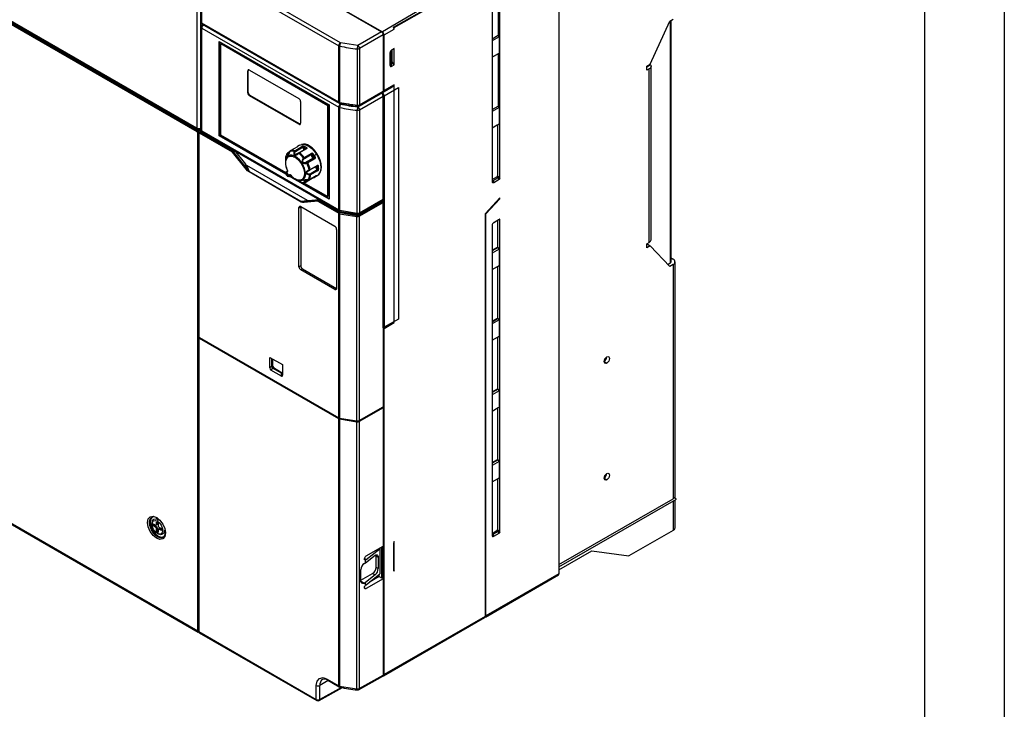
# Model space of a CAD drawing. Header units: millimetres. Extents: x 0 to 1397, y 0 to 1080.
# Tile 19 of 27: x 1004 to 1397, y 575 to 850. Entities that reach past the tile are written whole.
import ezdxf

# ---------------------------------------------------------------- set-up
doc = ezdxf.new("R2010")
doc.units = ezdxf.units.MM
doc.header["$LTSCALE"] = 5
doc.layers.add('TEXT', color=140, linetype='Continuous', lineweight=25)

msp = doc.modelspace()

# ---------------------------------------------------------------- linework, layer by layer
at = {"color": 7, "linetype": 'Continuous'}
msp.add_line((1397.012, 1079.513), (1397.012, 0.013), dxfattribs=at)
for p, q in [((1219.399, 884.501), (1219.399, 628.924)), ((1074.992, 872.346), (1074.992, 806.82)), ((1076.4, 872.342), (1076.4, 806.817)), ((1132.267, 840.915), (1077.624, 872.459)), ((1076.624, 871.643), (1076.624, 849.188)), ((1076.917, 871.235), (1131.559, 839.69)), ((1076.917, 848.78), (1076.917, 871.235)), ((1103.009, 871.602), (1148.618, 845.273)), ((1153.638, 846.947), (1189.913, 867.887)), ((1074.992, 806.82), (986.212, 858.072)), ((986.212, 856.723), (1075.008, 805.462)), ((986.419, 857.614), (1075.199, 806.362)), ((986.566, 857.374), (1089.265, 798.088)), ((1075.361, 805.666), (986.566, 856.927)), ((1126.352, 858.3), (1148.971, 845.242)), ((1192.741, 857.272), (1192.741, 785.58)), ((1195.145, 859.476), (1195.145, 843.88)), ((1195.852, 786.628), (1195.852, 859.817)), ((1164.386, 854.296), (1148.971, 845.242)), ((1153.407, 847.08), (1164.955, 853.642)), ((1131.559, 817.235), (1076.917, 848.78)), ((1077.124, 848.322), (1131.767, 816.777)), ((1255.815, 832.371), (1263.593, 849.59)), ((1263.593, 849.59), (1264.937, 850.365)), ((1263.805, 849.712), (1263.805, 753.033)), ((1264.098, 753.442), (1264.098, 849.881)), ((1076.624, 847.147), (1076.624, 806.124)), ((1076.917, 846.738), (1131.559, 815.194)), ((1076.917, 805.716), (1076.917, 846.738)), ((1077.618, 847.96), (1077.618, 848.037)), ((1077.618, 847.96), (1077.624, 847.963)), ((1077.685, 847.998), (1077.624, 847.963)), ((1148.618, 845.273), (1139.164, 839.816)), ((1149.325, 844.865), (1148.618, 845.273)), ((1149.118, 844.745), (1149.325, 844.865)), ((1149.325, 844.203), (1149.325, 844.865)), ((1149.678, 844.017), (1153.638, 846.343)), ((1153.638, 846.947), (1153.407, 847.08)), ((1153.638, 846.343), (1153.638, 846.947)), ((1083.916, 803.747), (1083.916, 841.476)), ((1083.916, 841.476), (1127.76, 816.165)), ((1084.002, 803.879), (1084.002, 841.425)), ((1084.483, 840.574), (1084.497, 840.582)), ((1127.192, 815.919), (1084.483, 840.574)), ((1084.483, 840.574), (1084.483, 804.156)), ((1084.497, 840.582), (1127.206, 815.927)), ((1139.164, 839.816), (1132.267, 840.915)), ((1149.325, 844.048), (1139.871, 838.591)), ((1149.325, 844.048), (1149.325, 821.593)), ((1149.678, 821.855), (1149.678, 844.017)), ((1192.741, 842.493), (1195.145, 843.88)), ((1195.499, 843.268), (1192.754, 841.685)), ((1195.499, 843.268), (1195.145, 843.88)), ((1195.499, 843.268), (1195.499, 836.736)), ((1131.559, 817.235), (1131.559, 839.69)), ((1131.931, 839.555), (1131.931, 817.1)), ((1138.969, 838.433), (1138.969, 815.978)), ((1139.871, 838.591), (1139.871, 816.136)), ((1152.012, 836.822), (1152.012, 831.922)), ((1152.577, 837.475), (1152.224, 837.271)), ((1152.224, 837.271), (1152.224, 832.371)), ((1152.577, 837.475), (1152.86, 838.128)), ((1152.577, 837.475), (1152.577, 832.575)), ((1153.638, 838.577), (1152.719, 838.046)), ((1152.719, 838.046), (1153.285, 838.373)), ((1152.889, 833.294), (1152.889, 838.144)), ((1153.285, 838.373), (1153.638, 838.577)), ((1153.638, 832.045), (1153.638, 838.577)), ((1195.145, 836.532), (1192.741, 835.144)), ((1192.755, 835.141), (1195.499, 836.735)), ((1195.145, 836.532), (1195.499, 836.736)), ((1195.145, 836.532), (1195.145, 815.628)), ((1152.224, 832.371), (1152.012, 832.494)), ((1152.224, 832.371), (1152.577, 832.575)), ((1153.285, 832.657), (1152.365, 832.126)), ((1152.889, 833.294), (1152.577, 832.575)), ((1153.285, 832.657), (1152.747, 832.967)), ((1153.638, 832.045), (1153.285, 832.657)), ((1095.514, 829.715), (1095.302, 829.593)), ((1095.302, 820.937), (1095.302, 829.593)), ((1095.514, 821.06), (1095.514, 829.715)), ((1096.009, 830.001), (1115.666, 818.653)), ((1152.365, 832.126), (1152.012, 832.33)), ((1152.365, 832.126), (1152.719, 831.514)), ((1152.719, 831.514), (1153.638, 832.045)), ((1254.401, 831.554), (1255.815, 832.371)), ((1255.956, 832.126), (1254.401, 831.227)), ((1254.401, 829.921), (1254.401, 831.554)), ((1255.391, 830.493), (1254.401, 829.921)), ((1255.391, 761.231), (1255.391, 830.493)), ((1256.152, 762.293), (1256.152, 831.554)), ((1095.514, 821.06), (1095.302, 820.937)), ((1139.164, 815.319), (1152.931, 823.267)), ((1139.664, 815.678), (1149.118, 821.135)), ((1139.871, 816.136), (1149.325, 821.593)), ((1149.324, 821.351), (1149.325, 821.294)), ((1149.461, 821.391), (1153.436, 823.646)), ((1153.638, 824.101), (1149.678, 821.855)), ((1149.678, 819.756), (1155.406, 823.063)), ((1153.638, 729.184), (1153.638, 824.101)), ((1155.406, 823.063), (1155.406, 730.63)), ((1096.221, 819.835), (1096.009, 819.713)), ((1115.666, 808.365), (1096.009, 819.713)), ((1115.879, 808.487), (1096.221, 819.835)), ((1116.374, 817.428), (1116.374, 808.773)), ((1139.871, 814.095), (1149.325, 819.552)), ((1149.325, 820.667), (1148.971, 820.463)), ((1149.325, 820.667), (1149.325, 819.552)), ((1149.325, 778.409), (1149.325, 819.552)), ((1149.678, 819.756), (1149.678, 727.324)), ((1127.192, 815.919), (1127.206, 815.927)), ((1127.192, 779.501), (1127.192, 815.919)), ((1127.206, 815.927), (1127.206, 779.509)), ((1127.701, 816.198), (1127.701, 778.652)), ((1127.76, 816.165), (1127.76, 778.436)), ((1131.559, 774.171), (1131.559, 815.194)), ((1131.854, 816.65), (1132.26, 816.415)), ((1131.931, 815.058), (1131.931, 774.036)), ((1132.267, 816.419), (1132.26, 816.415)), ((1138.969, 772.889), (1138.969, 813.937)), ((1139.871, 814.095), (1139.871, 773.047)), ((1192.741, 814.24), (1195.145, 815.628)), ((1195.499, 815.016), (1192.754, 813.433)), ((1195.499, 815.016), (1195.145, 815.628)), ((1195.499, 815.016), (1195.498, 808.482)), ((1075.008, 805.462), (1075.361, 805.666)), ((1075.361, 804.85), (1075.715, 805.054)), ((1076.172, 805.079), (1075.819, 804.874)), ((1076.698, 805.746), (1075.845, 806.239)), ((1076.069, 804.85), (1076.422, 805.054)), ((1089.936, 797.253), (1076.422, 805.054)), ((1076.917, 805.716), (1131.559, 774.171)), ((1077.124, 805.258), (1131.767, 773.714)), ((1115.879, 808.487), (1115.666, 808.365)), ((1192.741, 806.891), (1195.499, 808.482)), ((1192.741, 806.891), (1194.823, 808.093)), ((1194.899, 808.139), (1194.897, 787.8)), ((1194.9, 808.137), (1195.498, 808.483)), ((1075.361, 606.064), (1075.361, 804.85)), ((1075.715, 804.646), (1075.715, 723.808)), ((1089.16, 797.292), (1076.069, 804.85)), ((1084.073, 803.838), (1083.916, 803.747)), ((1110.468, 788.418), (1083.916, 803.747)), ((1110.428, 788.624), (1084.002, 803.879)), ((1084.483, 804.156), (1110.532, 789.119)), ((1094.653, 790.459), (1089.16, 797.292)), ((1089.265, 798.088), (1089.399, 798.172)), ((1089.265, 798.088), (1089.936, 797.253)), ((1089.799, 797.171), (1089.936, 797.253)), ((1094.971, 790.733), (1089.799, 797.171)), ((1089.964, 797.846), (1094.36, 792.378)), ((1111.981, 797.378), (1111.111, 796.876)), ((1111.261, 796.861), (1111.94, 797.253)), ((1115.07, 799.408), (1112.247, 797.778)), ((1114.058, 797.821), (1116.881, 799.451)), ((1114.058, 797.821), (1114.115, 797.797)), ((1114.115, 797.797), (1116.938, 799.427)), ((1114.309, 797.538), (1117.133, 799.168)), ((1115.985, 799.975), (1115.137, 799.485)), ((1118.524, 798.615), (1115.701, 796.985)), ((1118.695, 798.587), (1115.871, 796.957)), ((1116.881, 799.451), (1116.938, 799.427)), ((1117.578, 799.171), (1118.448, 798.757)), ((1117.781, 798.304), (1117.892, 798.25)), ((1119.555, 799.587), (1119.838, 799.75)), ((1110.292, 793.535), (1110.292, 793.215)), ((1111.216, 796.374), (1111.269, 796.711)), ((1111.216, 796.374), (1111.702, 796.655)), ((1111.339, 796.799), (1111.897, 797.122)), ((1114.196, 796.235), (1115.549, 797.016)), ((1114.285, 795.521), (1114.562, 796)), ((1117.819, 795.124), (1120.642, 796.754)), ((1117.912, 794.768), (1120.735, 796.397)), ((1121.394, 794.903), (1118.061, 792.979)), ((1121.762, 794.81), (1118.939, 793.18)), ((1122.009, 794.646), (1119.186, 793.016)), ((1122.037, 794.598), (1119.213, 792.968)), ((1121.122, 796.24), (1121.111, 796.128)), ((1121.122, 796.24), (1121.473, 795.727)), ((1121.473, 795.727), (1121.791, 795.205)), ((1121.818, 795.964), (1122.666, 796.454)), ((1122.037, 794.598), (1122.009, 794.646)), ((1094.36, 792.378), (1094.296, 792.341)), ((1094.296, 792.341), (1094.972, 790.733)), ((1094.296, 792.341), (1094.3, 792.338)), ((1094.3, 792.338), (1094.981, 790.72)), ((1094.658, 792.099), (1094.659, 792.098)), ((1094.659, 792.098), (1094.763, 792.025)), ((1094.763, 792.025), (1119.022, 778.021)), ((1094.763, 792.025), (1095.827, 789.498)), ((1094.981, 790.72), (1094.972, 790.733)), ((1095.827, 789.498), (1094.981, 790.72)), ((1116.591, 777.333), (1095.791, 789.34)), ((1116.627, 777.49), (1095.827, 789.498)), ((1111.062, 789.581), (1110.676, 789.273)), ((1111.062, 789.581), (1111.086, 789.598)), ((1116.59, 792.769), (1117.162, 791.743)), ((1118.811, 793.119), (1118.061, 792.979)), ((1119.186, 793.016), (1119.213, 792.968)), ((1119.465, 789.822), (1119.907, 790.054)), ((1120.102, 790.125), (1122.925, 791.754)), ((1122.977, 790.131), (1120.154, 788.501)), ((1120.156, 790.332), (1122.98, 791.962)), ((1123.063, 790.031), (1120.24, 788.401)), ((1123.138, 789.776), (1120.315, 788.146)), ((1122.947, 791.773), (1122.989, 791.762)), ((1123.086, 791.587), (1123.162, 790.537)), ((1110.675, 788.811), (1110.645, 788.782)), ((1111.037, 789.224), (1110.649, 788.915)), ((1110.775, 788.744), (1110.821, 788.783)), ((1110.843, 788.168), (1110.914, 788.209)), ((1111.141, 787.982), (1111.071, 787.941)), ((1111.349, 787.941), (1111.32, 787.921)), ((1111.355, 787.836), (1111.325, 787.806)), ((1111.792, 788.056), (1111.405, 787.746)), ((1111.712, 787.565), (1112.219, 787.858)), ((1112.353, 787.95), (1111.785, 787.622)), ((1112.167, 787.927), (1111.785, 787.622)), ((1127.76, 778.436), (1111.829, 787.633)), ((1113.471, 786.867), (1111.987, 787.724)), ((1112.469, 787.997), (1112.436, 787.915)), ((1114.284, 786.3), (1114.571, 786.135)), ((1127.701, 778.652), (1115.47, 785.713)), ((1118.278, 788.606), (1118.831, 788.606)), ((1121.354, 786.947), (1118.531, 785.317)), ((1119.572, 786.182), (1118.577, 785.607)), ((1119.666, 786.219), (1122.489, 787.849)), ((1119.701, 786.252), (1122.524, 787.882)), ((1122.136, 787.36), (1122.985, 787.85)), ((1192.741, 786.332), (1194.614, 787.414)), ((1193.075, 785.818), (1192.741, 786.031)), ((1195.196, 787.042), (1193.075, 785.818)), ((1193.075, 785.818), (1193.448, 785.171)), ((1193.448, 785.171), (1195.57, 786.396)), ((1194.614, 787.414), (1195.196, 787.042)), ((1194.897, 787.8), (1195.479, 787.386)), ((1195.57, 786.396), (1195.196, 787.042)), ((1195.479, 787.386), (1195.852, 786.628)), ((1117.411, 785.148), (1127.192, 779.501)), ((1116.627, 777.49), (1119.022, 778.021)), ((1117.826, 777.532), (1116.627, 777.49)), ((1123.222, 777.628), (1117.73, 777.137)), ((1117.826, 777.532), (1119.358, 777.872)), ((1117.837, 777.534), (1117.826, 777.532)), ((1123.012, 777.997), (1117.836, 777.533)), ((1117.837, 777.534), (1119.36, 777.872)), ((1119.022, 778.021), (1119.126, 777.974)), ((1119.36, 777.872), (1119.358, 777.872)), ((1119.36, 777.872), (1119.425, 777.908)), ((1119.425, 777.908), (1123.82, 778.301)), ((1123.154, 778.076), (1123.012, 777.997)), ((1123.154, 778.076), (1123.825, 778.136)), ((1131.913, 773.02), (1123.154, 778.076)), ((1123.222, 777.628), (1131.559, 772.816)), ((1123.969, 778.215), (1123.825, 778.136)), ((1123.825, 778.136), (1131.913, 773.467)), ((1127.192, 779.501), (1127.206, 779.509)), ((1127.76, 778.686), (1127.701, 778.652)), ((1127.758, 778.684), (1127.76, 778.683)), ((1139.658, 772.585), (1149.123, 777.954)), ((1139.871, 773.047), (1149.325, 778.409)), ((1141.052, 773.297), (1149.325, 777.99)), ((1149.325, 727.062), (1149.325, 777.99)), ((1195.852, 779.015), (1189.913, 772.62)), ((1190.266, 772.556), (1195.852, 778.57)), ((1195.852, 778.57), (1195.583, 778.726)), ((1195.852, 778.57), (1195.852, 779.015)), ((1115.722, 751.484), (1115.722, 775.05)), ((1116.429, 774.965), (1115.722, 775.05)), ((1116.426, 775.591), (1130.039, 767.732)), ((1116.429, 774.965), (1116.429, 751.892)), ((1131.931, 774.036), (1138.969, 772.889)), ((1148.971, 777.378), (1139.518, 771.92)), ((1139.722, 771.729), (1149.322, 777.175)), ((1149.322, 777.175), (1148.971, 777.378)), ((1149.322, 777.175), (1149.322, 695.521)), ((1131.559, 691.161), (1131.559, 772.816)), ((1131.913, 773.467), (1131.913, 773.02)), ((1131.931, 772.68), (1138.823, 771.575)), ((1131.931, 772.68), (1131.932, 691.026)), ((1132.099, 773.4), (1139.067, 772.315)), ((1132.099, 773.4), (1132.099, 772.952)), ((1139.067, 771.841), (1132.099, 772.952)), ((1138.823, 689.921), (1138.823, 771.575)), ((1139.067, 772.315), (1139.067, 771.841)), ((1139.518, 772.397), (1141.052, 773.297)), ((1139.518, 771.92), (1139.518, 772.397)), ((1139.722, 771.729), (1139.722, 690.075)), ((1140.983, 773.337), (1141.052, 773.297)), ((1189.913, 772.62), (1189.913, 611.902)), ((1189.997, 772.711), (1190.266, 772.556)), ((1190.266, 612.106), (1190.266, 772.556)), ((1195.57, 770.392), (1193.448, 769.167)), ((1193.448, 769.167), (1195.196, 770.176)), ((1194.897, 770.004), (1194.897, 759.325)), ((1195.196, 770.176), (1195.57, 770.392)), ((1195.479, 770.159), (1195.354, 770.215)), ((1195.852, 770.487), (1195.479, 770.159)), ((1195.852, 645.366), (1195.852, 770.487)), ((1130.743, 766.378), (1130.743, 742.812)), ((1192.741, 767.943), (1192.741, 644.318)), ((1192.741, 758.08), (1194.897, 759.325)), ((1195.106, 759.191), (1192.741, 757.826)), ((1195.499, 758.511), (1192.754, 756.928)), ((1194.897, 759.325), (1195.106, 759.191)), ((1195.499, 758.511), (1195.106, 759.191)), ((1195.499, 758.511), (1195.499, 751.979)), ((1254.401, 760.66), (1255.391, 761.231)), ((1254.401, 759.027), (1254.401, 760.66)), ((1254.684, 760.496), (1254.401, 760.333)), ((1255.815, 759.843), (1254.401, 759.027)), ((1254.684, 760.496), (1255.815, 759.843)), ((1263.593, 751.605), (1255.815, 759.843)), ((1264.098, 754.987), (1264.937, 754.503)), ((1116.429, 751.892), (1115.722, 751.484)), ((1117.136, 750.667), (1116.429, 750.259)), ((1130.036, 742.404), (1116.429, 750.259)), ((1117.136, 750.667), (1130.731, 742.819)), ((1192.741, 750.387), (1195.106, 751.752)), ((1192.755, 750.384), (1195.499, 751.979)), ((1194.897, 751.631), (1194.897, 730.998)), ((1195.106, 751.752), (1195.499, 751.979)), ((1262.795, 752.45), (1263.805, 753.033)), ((1264.937, 752.38), (1263.593, 751.605)), ((1264.937, 752.38), (1264.937, 658.886)), ((1265.698, 659.1), (1265.698, 753.442)), ((1130.731, 742.819), (1130.036, 742.404)), ((1155.406, 730.63), (1149.678, 727.324)), ((1192.741, 729.732), (1194.897, 730.998)), ((1195.159, 730.847), (1192.741, 729.401)), ((1194.897, 730.998), (1195.159, 730.847)), ((1195.499, 730.259), (1195.159, 730.847)), ((1149.325, 727.528), (1149.678, 727.324)), ((1149.325, 727.062), (1149.325, 640.321)), ((1149.325, 727.062), (1149.678, 726.858)), ((1149.678, 726.858), (1153.638, 729.184)), ((1149.678, 588.675), (1149.678, 726.858)), ((1153.638, 729.184), (1153.269, 729.397)), ((1195.499, 730.259), (1192.754, 728.676)), ((1195.499, 730.259), (1195.499, 723.726)), ((1075.715, 722.583), (1075.715, 723.808)), ((1075.715, 722.583), (1075.715, 605.86)), ((1076.172, 723.016), (1075.819, 722.812)), ((1076.069, 723.196), (1131.559, 691.161)), ((1076.069, 722.787), (1076.422, 722.991)), ((1131.559, 690.753), (1076.069, 722.787)), ((1192.741, 722.134), (1195.106, 723.5)), ((1192.755, 722.131), (1195.499, 723.726)), ((1194.897, 723.379), (1194.897, 702.82)), ((1195.106, 723.5), (1195.499, 723.726)), ((1104.141, 715.319), (1109.09, 712.461)), ((1104.141, 711.091), (1104.141, 715.319)), ((1104.848, 711.906), (1104.848, 714.91)), ((1105.195, 714.71), (1105.195, 712.107)), ((1104.141, 711.091), (1104.848, 711.906)), ((1105.215, 711.022), (1104.508, 710.207)), ((1105.195, 712.107), (1104.848, 711.906)), ((1105.215, 711.024), (1105.563, 711.224)), ((1108.721, 708.998), (1105.215, 711.023)), ((1105.563, 711.224), (1109.07, 709.2)), ((1109.09, 712.461), (1109.09, 708.233)), ((1237.43, 713.638), (1238.491, 713.025)), ((1108.723, 707.774), (1104.508, 710.207)), ((1108.723, 707.774), (1108.721, 708.995)), ((1109.07, 709.2), (1108.722, 708.999)), ((1192.741, 701.575), (1194.897, 702.82)), ((1195.106, 702.687), (1192.741, 701.321)), ((1195.499, 702.007), (1192.754, 700.423)), ((1194.897, 702.82), (1195.106, 702.687)), ((1195.499, 702.007), (1195.106, 702.687)), ((1195.499, 702.007), (1195.499, 695.474)), ((1148.971, 695.315), (1139.518, 689.858)), ((1139.722, 690.075), (1149.322, 695.521)), ((1149.322, 695.113), (1139.722, 689.667)), ((1148.971, 695.315), (1149.322, 695.113)), ((1149.322, 695.113), (1149.322, 639.915)), ((1192.741, 693.882), (1195.106, 695.247)), ((1192.755, 693.879), (1195.499, 695.474)), ((1194.897, 695.127), (1194.897, 674.568)), ((1195.106, 695.247), (1195.499, 695.474)), ((1131.559, 691.161), (1131.913, 690.957)), ((1131.559, 584.237), (1131.559, 690.753)), ((1138.823, 689.513), (1131.931, 690.618)), ((1131.931, 690.618), (1131.931, 584.101)), ((1131.932, 691.026), (1138.823, 689.921)), ((1132.099, 690.889), (1139.067, 689.779)), ((1138.823, 582.972), (1138.823, 689.513)), ((1139.722, 689.667), (1139.722, 583.126)), ((1192.741, 673.323), (1194.897, 674.568)), ((1195.106, 674.434), (1192.741, 673.069)), ((1195.499, 673.754), (1192.754, 672.171)), ((1194.897, 674.568), (1195.106, 674.434)), ((1195.499, 673.754), (1195.106, 674.434)), ((1195.499, 673.754), (1195.499, 667.222)), ((1192.741, 665.63), (1195.499, 667.222)), ((1192.741, 665.63), (1195.106, 666.995)), ((1194.897, 666.875), (1194.897, 646.539)), ((1195.106, 666.995), (1195.499, 667.222)), ((1237.43, 667.095), (1238.491, 666.483)), ((1219.399, 632.598), (1264.937, 658.886)), ((1219.399, 631.688), (1266.291, 658.758)), ((1219.399, 631.686), (1266.253, 658.734)), ((1264.937, 657.974), (1264.937, 646.23)), ((1266.291, 658.758), (1265.413, 659.264)), ((1265.698, 647.291), (1265.698, 658.414)), ((1075.361, 606.064), (995.141, 652.374)), ((995.349, 651.916), (1075.569, 605.607)), ((1057.118, 649.129), (1057.118, 648.723)), ((1057.648, 648.827), (1058.627, 648.262)), ((1057.648, 648.011), (1057.648, 648.827)), ((1057.648, 648.011), (1058.239, 648.071)), ((1058.627, 647.446), (1057.648, 648.011)), ((1058.239, 648.071), (1058.239, 648.486)), ((1058.239, 648.071), (1058.974, 647.646)), ((1058.819, 648.374), (1058.627, 648.262)), ((1058.886, 649.542), (1059.593, 649.134)), ((1058.886, 648.412), (1058.886, 649.542)), ((1059.233, 648.612), (1058.886, 648.412)), ((1059.233, 649.341), (1059.233, 648.612)), ((1059.587, 650.552), (1059.239, 649.95)), ((1059.593, 649.134), (1059.593, 648.004)), ((1058.974, 647.646), (1058.627, 647.446)), ((1059.233, 647.198), (1058.886, 646.998)), ((1058.886, 645.868), (1058.886, 646.998)), ((1059.233, 646.349), (1058.886, 645.868)), ((1059.593, 645.459), (1058.886, 645.868)), ((1059.233, 647.198), (1059.233, 646.349)), ((1059.593, 646.141), (1059.233, 646.349)), ((1059.239, 645.051), (1059.587, 644.85)), ((1059.852, 646.739), (1059.593, 646.589)), ((1059.593, 646.589), (1059.593, 645.459)), ((1059.852, 647.555), (1060.83, 646.99)), ((1060.199, 646.939), (1059.852, 646.739)), ((1060.83, 646.174), (1059.852, 646.739)), ((1060.199, 646.939), (1060.83, 646.575)), ((1060.83, 646.99), (1060.83, 646.174)), ((1192.741, 645.071), (1194.614, 646.152)), ((1193.075, 644.556), (1192.741, 644.769)), ((1195.196, 645.781), (1193.075, 644.556)), ((1193.075, 644.556), (1193.448, 643.91)), ((1193.448, 643.91), (1195.57, 645.135)), ((1195.196, 645.781), (1194.614, 646.152)), ((1194.897, 646.539), (1195.479, 646.125)), ((1195.57, 645.135), (1195.196, 645.781)), ((1195.479, 646.125), (1195.852, 645.366)), ((1264.937, 646.23), (1247.33, 636.066)), ((1058.886, 643.153), (1059.239, 643.769)), ((1059.239, 643.769), (1059.587, 643.973)), ((1149.322, 640.319), (1149.325, 640.321)), ((1153.426, 641.056), (1153.426, 630.441)), ((1153.638, 629.98), (1153.638, 641.761)), ((1142.264, 633.298), (1146.107, 636.3)), ((1147.911, 638.695), (1142.47, 634.51)), ((1142.514, 636.053), (1149.322, 639.915)), ((1146.496, 636.075), (1146.417, 636.488)), ((1147.898, 639.107), (1147.911, 639.1)), ((1147.911, 639.1), (1147.911, 638.695)), ((1147.911, 638.695), (1147.911, 628.883)), ((1148.618, 639.515), (1148.618, 627.257)), ((1148.971, 639.716), (1148.971, 627.461)), ((1219.399, 630.557), (1232.481, 638.108)), ((1232.481, 638.108), (1247.33, 636.066)), ((1141.832, 633.053), (1142.264, 633.298)), ((1142.47, 634.51), (1141.842, 634.873)), ((1142.47, 634.51), (1142.264, 634.404)), ((1142.264, 633.298), (1142.264, 634.404)), ((1146.496, 631.503), (1146.496, 636.075)), ((1146.496, 636.075), (1147.31, 635.606)), ((1147.31, 635.606), (1147.31, 631.033)), ((1140.406, 626.038), (1140.406, 630.611)), ((1140.406, 626.353), (1145.082, 629.053)), ((1146.107, 628.461), (1142.264, 625.459)), ((1142.47, 624.569), (1147.911, 628.883)), ((1145.082, 629.053), (1146.107, 628.461)), ((1146.496, 631.503), (1147.31, 631.033)), ((1147.557, 628.602), (1147.557, 627.76)), ((1190.059, 611.648), (1219.192, 628.466)), ((1219.399, 628.924), (1190.266, 612.106)), ((1140.406, 626.038), (1141.832, 625.214)), ((1142.264, 625.459), (1141.832, 625.214)), ((1142.264, 624.353), (1142.264, 625.459)), ((1142.264, 624.353), (1142.47, 624.569)), ((1149.322, 626.85), (1142.514, 622.988)), ((1147.652, 627.814), (1143.824, 625.642)), ((1147.652, 627.814), (1148.618, 627.257)), ((1148.618, 627.257), (1148.971, 627.461)), ((1148.971, 627.461), (1149.325, 627.257)), ((1149.325, 627.257), (1148.971, 627.052)), ((1148.971, 627.052), (1149.322, 626.85)), ((1149.322, 626.85), (1149.322, 588.476)), ((1149.325, 627.257), (1149.325, 588.879)), ((1141.842, 623.376), (1142.514, 622.988)), ((1149.471, 588.217), (1189.706, 611.444)), ((1189.913, 611.902), (1149.678, 588.675)), ((1075.715, 605.561), (1075.715, 605.86)), ((1075.715, 605.86), (1122.63, 578.777)), ((1075.922, 605.402), (1122.837, 578.319)), ((1127.424, 586.286), (1124.038, 584.365)), ((1126.98, 586.88), (1131.559, 584.237)), ((1127.187, 586.423), (1131.767, 583.779)), ((1139.502, 582.661), (1149.122, 588.023)), ((1139.722, 583.126), (1149.322, 588.476)), ((1149.325, 588.879), (1149.322, 588.877)), ((1122.63, 578.777), (1122.63, 584.368)), ((1123.824, 578.311), (1133.076, 583.467)), ((1124.038, 578.773), (1124.038, 584.365)), ((1132.621, 583.557), (1124.038, 578.773)), ((1131.931, 584.101), (1138.823, 582.972))]:
    msp.add_line(p, q)
at = {"flags": 128}
for points in [[(1152.012, 831.922), (1152.066, 831.641), (1152.219, 831.464), (1152.448, 831.42), (1152.719, 831.514)], [(1255.956, 832.126), (1256.076, 831.916), (1256.14, 831.699), (1256.149, 831.478), (1256.102, 831.26), (1256, 831.047), (1255.845, 830.846), (1255.64, 830.66), (1255.391, 830.493)], [(1149.118, 821.135), (1149.118, 821.136), (1149.23, 821.24), (1149.301, 821.396), (1149.325, 821.593)], [(1131.931, 817.1), (1131.956, 816.829), (1132.029, 816.682), (1132.068, 816.681)], [(1139.871, 816.136), (1139.818, 815.855), (1139.664, 815.678), (1139.661, 815.678)], [(1075.203, 806.362), (1075.197, 806.364), (1075.045, 806.54), (1074.992, 806.82)], [(1076.422, 805.054), (1076.287, 805.101), (1076.172, 805.079)], [(1076.4, 806.817), (1076.346, 806.535), (1076.193, 806.359), (1076.187, 806.358)], [(1076.624, 806.124), (1076.7, 805.903), (1076.917, 805.716)], [(1194.823, 808.093), (1194.88, 808.126), (1194.921, 808.15), (1194.94, 808.161), (1194.949, 808.166), (1194.945, 808.164)], [(1076.069, 804.85), (1075.933, 804.897), (1075.819, 804.874), (1075.742, 804.786), (1075.715, 804.646)], [(1089.16, 797.292), (1089.481, 797.164), (1089.641, 797.138), (1089.687, 797.138), (1089.728, 797.144), (1089.765, 797.155), (1089.799, 797.171)], [(1112.057, 797.501), (1111.839, 796.87), (1111.621, 796.428), (1111.431, 796.14), (1111.27, 795.971), (1111.135, 795.904), (1111.024, 795.951), (1110.945, 796.158), (1110.92, 796.593)], [(1112.017, 797.469), (1112.019, 797.487), (1112.057, 797.501)], [(1114.562, 796), (1114.346, 795.981), (1114.155, 796.019), (1113.997, 796.109), (1113.875, 796.249), (1113.781, 796.463), (1113.737, 796.73), (1113.751, 797.112), (1113.842, 797.544)], [(1114.196, 796.235), (1114.113, 796.328), (1114.059, 796.459), (1114.042, 796.763), (1114.223, 797.439)], [(1114.223, 797.439), (1114.258, 797.496), (1114.309, 797.538)], [(1115.154, 799.495), (1115.084, 799.428), (1115.065, 799.378)], [(1115.154, 799.495), (1115.253, 799.545), (1115.269, 799.54), (1115.247, 799.521), (1115.206, 799.492), (1115.146, 799.453), (1115.07, 799.408)], [(1115.985, 799.975), (1115.989, 799.977), (1116.804, 800.265), (1117.738, 800.269), (1118.751, 799.989), (1119.796, 799.437), (1120.827, 798.639), (1121.799, 797.63), (1122.666, 796.454)], [(1118.448, 798.757), (1118.524, 798.719), (1118.545, 798.691), (1118.554, 798.659), (1118.552, 798.64)], [(1118.695, 798.587), (1118.62, 798.624), (1118.551, 798.626), (1118.527, 798.611)], [(1118.557, 798.642), (1118.558, 798.643), (1118.54, 798.623)], [(1118.662, 799.124), (1118.81, 798.996), (1118.864, 798.845), (1118.855, 798.773), (1118.823, 798.704), (1118.769, 798.641), (1118.695, 798.587)], [(1123.588, 788.347), (1123.653, 788.401), (1124.234, 789.134), (1124.595, 790.117), (1124.717, 791.3), (1124.595, 792.624), (1124.234, 794.023), (1123.653, 795.427), (1122.88, 796.765), (1121.955, 797.97), (1120.924, 798.982), (1119.838, 799.75)], [(1111.201, 789.958), (1110.695, 791.293), (1110.691, 791.305), (1110.667, 791.392), (1110.456, 792.595), (1110.442, 793.201), (1110.444, 793.233), (1110.463, 793.488), (1110.486, 793.669), (1110.829, 794.707), (1110.833, 794.715), (1110.864, 794.767), (1111.413, 795.357), (1111.788, 795.555), (1111.81, 795.564), (1111.993, 795.62), (1112.133, 795.65), (1112.209, 795.662), (1113.156, 795.599), (1113.165, 795.597), (1113.23, 795.58), (1113.664, 795.43), (1114.182, 795.173)], [(1111.146, 796.889), (1111.044, 796.827), (1110.965, 796.737)], [(1111.336, 796.106), (1111.287, 796.087), (1111.247, 796.1), (1111.214, 796.189), (1111.216, 796.374)], [(1111.269, 796.711), (1111.292, 796.76), (1111.339, 796.799)], [(1114.182, 795.173), (1115.463, 794.171), (1116.59, 792.769)], [(1115.604, 796.705), (1115.034, 796.199), (1114.562, 796), (1114.562, 796)], [(1115.536, 796.813), (1115.219, 796.517), (1114.867, 796.286)], [(1115.604, 796.705), (1115.549, 796.76), (1115.514, 796.802), (1115.511, 796.82), (1115.536, 796.813)], [(1115.714, 796.988), (1115.728, 796.996), (1115.796, 796.994), (1115.871, 796.957)], [(1118.061, 792.979), (1117.738, 793.022), (1117.499, 793.131), (1117.396, 793.224), (1117.321, 793.337), (1117.275, 793.468), (1117.26, 793.615), (1117.3, 793.878), (1117.427, 794.183), (1117.801, 794.681)], [(1117.801, 794.681), (1117.855, 794.729), (1117.912, 794.768)], [(1122.666, 796.454), (1123.424, 795.1), (1123.987, 793.687), (1124.33, 792.286), (1124.434, 790.965), (1124.295, 789.788), (1123.92, 788.814), (1123.327, 788.09), (1122.985, 787.85)], [(1094.658, 792.099), (1094.512, 792.184), (1094.3, 792.338)], [(1094.36, 792.378), (1094.503, 792.222), (1094.658, 792.099)], [(1095.791, 789.34), (1095.242, 789.797), (1094.653, 790.459)], [(1111.105, 789.958), (1111.104, 789.946), (1111.12, 789.941), (1111.153, 789.946), (1111.201, 789.958)], [(1117.162, 791.743), (1117.668, 790.408), (1117.672, 790.396), (1117.696, 790.309), (1117.908, 789.107), (1117.908, 789.1), (1117.912, 789.041), (1117.921, 788.872), (1117.924, 788.75), (1117.924, 788.716), (1117.924, 788.698), (1117.924, 788.694), (1117.924, 788.691), (1117.924, 788.69), (1117.924, 788.69), (1117.924, 788.654), (1117.911, 788.335), (1117.534, 786.994), (1116.95, 786.344), (1116.19, 786.044), (1115.221, 786.099), (1114.182, 786.529)], [(1118.831, 788.606), (1118.706, 788.787), (1118.644, 788.982), (1118.643, 789.182), (1118.704, 789.383), (1118.842, 789.607), (1119.052, 789.815), (1119.389, 790.036), (1119.808, 790.204)], [(1118.939, 793.18), (1118.877, 793.148), (1118.811, 793.119)], [(1120.022, 788.471), (1119.271, 788.632), (1118.983, 788.818), (1118.888, 788.95), (1118.849, 789.093), (1118.867, 789.245), (1118.941, 789.406), (1119.195, 789.68), (1119.465, 789.822)], [(1119.808, 790.204), (1119.841, 790.123), (1119.872, 790.064), (1119.896, 790.041), (1119.907, 790.054)], [(1120.156, 790.332), (1120.163, 790.241), (1120.143, 790.169), (1120.099, 790.123), (1120.037, 790.111)], [(1122.98, 791.962), (1122.987, 791.871), (1122.967, 791.799), (1122.923, 791.753), (1122.86, 791.741)], [(1122.86, 791.741), (1122.904, 791.76), (1122.947, 791.767), (1122.988, 791.762), (1123.024, 791.746), (1123.054, 791.718), (1123.075, 791.682), (1123.086, 791.587)], [(1122.977, 790.131), (1123.023, 790.085), (1123.063, 790.031)], [(1122.98, 791.962), (1123.146, 792.012), (1123.23, 792.004), (1123.307, 791.973), (1123.436, 791.842), (1123.506, 791.632)], [(1110.649, 788.915), (1110.542, 788.79), (1110.512, 788.689), (1110.505, 788.568), (1110.522, 788.438), (1110.56, 788.299), (1110.682, 788.054)], [(1110.675, 788.811), (1110.798, 788.856), (1110.95, 788.824), (1111.109, 788.719), (1111.253, 788.556), (1111.361, 788.359), (1111.418, 788.154), (1111.416, 787.971), (1111.355, 787.836)], [(1110.682, 788.054), (1110.825, 787.875), (1111, 787.737)], [(1110.891, 788.824), (1110.871, 788.809), (1110.804, 788.708), (1110.789, 788.558), (1110.828, 788.383), (1110.914, 788.209)], [(1111.141, 787.982), (1111.248, 787.94), (1111.332, 787.937)], [(1111.785, 787.622), (1111.732, 787.578), (1111.712, 787.565)], [(1112.167, 787.927), (1112.232, 787.964), (1112.278, 787.965)], [(1112.436, 787.915), (1112.436, 787.914), (1112.439, 787.882), (1112.46, 787.864)], [(1118.22, 785.305), (1117.796, 785.564), (1117.607, 785.773), (1117.581, 785.936), (1117.676, 786.068), (1117.879, 786.173), (1118.206, 786.25), (1118.693, 786.279), (1119.357, 786.214)], [(1118.461, 785.591), (1117.942, 785.813), (1117.818, 785.943), (1117.819, 786.014), (1117.873, 786.08), (1117.95, 786.125)], [(1118.424, 785.278), (1118.508, 785.309), (1118.582, 785.36)], [(1118.577, 785.607), (1118.518, 785.586), (1118.461, 785.591)], [(1118.577, 785.607), (1118.604, 785.51), (1118.605, 785.423), (1118.579, 785.355), (1118.531, 785.317)], [(1119.962, 788.081), (1119.185, 788.333), (1118.831, 788.606), (1118.831, 788.606)], [(1119.357, 786.214), (1119.336, 786.173), (1119.32, 786.169)], [(1120.154, 788.501), (1120.091, 788.477), (1120.022, 788.471)], [(1120.24, 788.401), (1120.199, 788.455), (1120.154, 788.501)], [(1121.354, 786.947), (1121.403, 786.985), (1121.428, 787.053), (1121.428, 787.14), (1121.4, 787.237)], [(1122.524, 787.882), (1122.666, 787.95), (1122.72, 787.964), (1122.756, 787.963), (1122.773, 787.917), (1122.705, 787.819)], [(1192.741, 785.58), (1192.795, 785.298), (1192.948, 785.122), (1193.178, 785.077), (1193.448, 785.171)], [(1195.57, 786.396), (1195.714, 786.497), (1195.852, 786.628)], [(1116.445, 785.26), (1116.452, 785.256), (1116.541, 785.231)], [(1119.126, 777.974), (1119.28, 777.918), (1119.425, 777.908)], [(1119.126, 777.974), (1119.234, 777.913), (1119.358, 777.872)], [(1123.222, 777.628), (1123, 777.813), (1122.952, 777.9), (1122.953, 777.925), (1122.963, 777.951), (1122.982, 777.975), (1123.012, 777.997)], [(1115.722, 775.05), (1115.777, 775.394), (1115.917, 775.592), (1116.118, 775.684), (1116.26, 775.666), (1116.426, 775.591)], [(1116.612, 775.484), (1116.478, 775.286), (1116.429, 774.965)], [(1116.591, 777.333), (1116.601, 777.409), (1116.627, 777.49)], [(1117.73, 777.137), (1117.14, 777.155), (1116.591, 777.333)], [(1131.77, 773.714), (1131.764, 773.715), (1131.613, 773.891), (1131.559, 774.171)], [(1131.931, 774.036), (1131.936, 773.888), (1131.955, 773.766), (1131.985, 773.675), (1132.026, 773.619), (1132.062, 773.601)], [(1131.931, 772.68), (1131.732, 772.736), (1131.559, 772.816)], [(1131.913, 773.467), (1131.999, 773.427), (1132.099, 773.4)], [(1132.099, 772.952), (1131.999, 772.98), (1131.913, 773.02)], [(1139.048, 772.481), (1139.023, 772.479), (1138.982, 772.621), (1138.969, 772.889)], [(1195.852, 770.487), (1195.714, 770.458), (1195.57, 770.392)], [(1130.743, 742.812), (1130.728, 742.641), (1130.684, 742.506), (1130.536, 742.354), (1130.33, 742.302), (1130.192, 742.33), (1130.036, 742.404)], [(1075.715, 722.583), (1075.742, 722.724), (1075.819, 722.812), (1075.933, 722.834), (1076.069, 722.787)], [(1076.422, 722.991), (1076.287, 723.039), (1076.172, 723.016)], [(1238.491, 713.025), (1238.085, 712.884), (1237.741, 712.951), (1237.511, 713.216), (1237.43, 713.638), (1237.511, 714.153), (1237.741, 714.683), (1238.085, 715.148), (1238.491, 715.475)], [(1238.491, 715.475), (1238.897, 715.616), (1239.241, 715.549), (1239.471, 715.285), (1239.552, 714.863), (1239.471, 714.347), (1239.241, 713.817), (1238.897, 713.353), (1238.491, 713.025)], [(1108.721, 708.995), (1108.819, 708.943), (1108.9, 708.934), (1108.96, 708.965), (1109.013, 709.033), (1109.078, 709.257), (1109.09, 709.457)], [(1109.09, 708.233), (1109.065, 707.961), (1108.991, 707.79), (1108.938, 707.746), (1108.876, 707.728), (1108.804, 707.738), (1108.723, 707.774)], [(1131.559, 691.161), (1131.733, 691.081), (1131.932, 691.026)], [(1131.931, 690.618), (1131.732, 690.673), (1131.559, 690.753)], [(1131.913, 690.957), (1131.999, 690.917), (1132.099, 690.889)], [(1238.491, 666.483), (1238.085, 666.342), (1237.741, 666.408), (1237.511, 666.673), (1237.43, 667.095), (1237.511, 667.61), (1237.741, 668.141), (1238.085, 668.605), (1238.491, 668.932)], [(1238.491, 668.932), (1238.897, 669.073), (1239.241, 669.006), (1239.471, 668.742), (1239.552, 668.32), (1239.471, 667.804), (1239.241, 667.274), (1238.897, 666.81), (1238.491, 666.483)], [(1058.886, 643.153), (1057.513, 644.261), (1056.349, 645.831), (1055.571, 647.625), (1055.298, 649.368), (1055.571, 650.796), (1056.349, 651.691), (1057.513, 651.917), (1058.886, 651.44)], [(1059.239, 651.232), (1058.403, 651.588), (1057.624, 651.665), (1056.954, 651.458), (1056.441, 650.982), (1056.118, 650.268), (1056.008, 649.366), (1056.118, 648.337), (1056.441, 647.25), (1056.954, 646.181), (1057.624, 645.202), (1058.403, 644.379), (1059.239, 643.769)], [(1057.32, 651.658), (1057.304, 651.655), (1056.604, 650.85), (1056.358, 649.565), (1056.604, 647.996), (1057.304, 646.383), (1058.351, 644.97), (1059.587, 643.973)], [(1057.118, 649.126), (1057.306, 650.109), (1057.841, 650.725), (1058.642, 650.88), (1059.587, 650.552)], [(1059.239, 645.051), (1058.428, 645.706), (1057.739, 646.634), (1057.28, 647.695), (1057.118, 648.725), (1057.28, 649.569), (1057.739, 650.099), (1058.428, 650.232), (1059.239, 649.95)], [(1058.627, 648.262), (1058.739, 648.367), (1058.886, 648.412)], [(1058.886, 651.44), (1060.259, 650.332), (1061.423, 648.762), (1062.201, 646.969), (1062.474, 645.225), (1062.201, 643.797), (1061.423, 642.902), (1060.259, 642.676), (1058.886, 643.153)], [(1059.239, 649.95), (1060.051, 649.295), (1060.739, 648.367), (1061.199, 647.307), (1061.361, 646.276), (1061.199, 645.432), (1060.739, 644.903), (1060.051, 644.769), (1059.239, 645.051)], [(1059.593, 648.004), (1059.739, 647.789), (1059.852, 647.555)], [(1058.886, 646.998), (1058.739, 647.212), (1058.627, 647.446)], [(1058.974, 647.646), (1059.087, 647.412), (1059.233, 647.198)], [(1059.239, 643.769), (1060.076, 643.414), (1060.855, 643.336), (1061.524, 643.543), (1062.038, 644.019), (1062.361, 644.733), (1062.471, 645.635), (1062.471, 645.668)], [(1062.055, 646.276), (1061.868, 645.294), (1061.332, 644.678), (1060.531, 644.522), (1059.587, 644.85)], [(1059.852, 646.739), (1059.739, 646.635), (1059.593, 646.589)], [(1192.741, 644.318), (1192.795, 644.037), (1192.948, 643.86), (1193.178, 643.816), (1193.448, 643.91)], [(1195.57, 645.135), (1195.714, 645.235), (1195.852, 645.366)], [(1059.587, 643.973), (1060.822, 643.544), (1061.87, 643.747), (1061.88, 643.76)], [(1146.107, 636.3), (1146.371, 636.472), (1146.606, 636.553), (1146.956, 636.486), (1147.208, 636.208), (1147.284, 635.948), (1147.31, 635.606)], [(1142.264, 634.404), (1142.062, 634.433), (1141.915, 634.56), (1141.841, 634.77), (1141.844, 635.038), (1141.926, 635.333), (1142.076, 635.622), (1142.279, 635.872), (1142.514, 636.053)], [(1219.192, 628.466), (1219.192, 628.466), (1219.345, 628.643), (1219.399, 628.924)], [(1141.832, 625.214), (1141.518, 625.07), (1141.239, 625.015), (1140.824, 625.12), (1140.525, 625.427), (1140.436, 625.695), (1140.406, 626.038)], [(1142.514, 622.988), (1142.28, 622.904), (1142.076, 622.922), (1141.927, 623.04), (1141.844, 623.243), (1141.84, 623.506), (1141.915, 623.801), (1142.06, 624.095), (1142.264, 624.353)], [(1189.706, 611.444), (1189.706, 611.444), (1189.859, 611.62), (1189.913, 611.902)], [(1190.266, 612.106), (1190.212, 611.825), (1190.059, 611.648), (1189.847, 611.607)], [(1075.715, 605.86), (1075.739, 605.663), (1075.81, 605.507), (1075.922, 605.402), (1075.922, 605.402)], [(1122.63, 584.368), (1122.961, 586.1), (1123.904, 587.185), (1125.316, 587.459), (1126.98, 586.88)], [(1149.109, 588.017), (1149.114, 588.018), (1149.268, 588.195), (1149.322, 588.476)], [(1149.25, 588.174), (1149.471, 588.217), (1149.624, 588.394), (1149.678, 588.675)], [(1131.77, 583.779), (1131.764, 583.78), (1131.613, 583.957), (1131.559, 584.237)], [(1131.931, 584.101), (1131.955, 583.832), (1132.026, 583.685), (1132.065, 583.684)], [(1138.903, 582.563), (1138.877, 582.561), (1138.836, 582.704), (1138.823, 582.972)], [(1139.722, 583.126), (1139.666, 582.844), (1139.512, 582.667), (1139.505, 582.665)], [(1122.841, 578.319), (1122.835, 578.32), (1122.683, 578.497), (1122.63, 578.777)], [(1124.038, 578.773), (1123.982, 578.491), (1123.829, 578.314), (1123.821, 578.312)]]:
    msp.add_lwpolyline(points, dxfattribs=at)
for centre, radius, start, end in [((1077.624, 849.188), 1, 180, 240.00269), ((1077.116, 849.231), 0.493, 185.04767, 246.27247), ((1077.393, 848.719), 0.48, 172.77901, 235.90881), ((1077.624, 847.147), 1, 119.99731, 180), ((1077.125, 847.196), 0.503, 185.6948, 245.62534), ((1078.454, 846.668), 1.539, 122.91806, 177.37061), ((1077.331, 847.554), 0.503, 54.38242, 114.30712), ((1147.79, 843.978), 1.537, 2.60548, 57.39452), ((1148.16, 843.957), 1.52, 2.27563, 57.72339), ((1152.169, 846.287), 1.47, 2.16683, 32.62381), ((1133.095, 839.62), 1.537, 122.60548, 177.39452), ((1134.911, 839.541), 2.98, 152.53779, 179.73042), ((1132.169, 840.783), 1.251, 240.85379, 259.03308), ((1148.102, 918.382), 80.469, 258.40679, 263.48335), ((1143.988, 838.43), 5.018, 163.97455, 179.9702), ((1139.171, 839.937), 1.517, 262.36804, 297.5004), ((1138.336, 838.521), 1.537, 2.60548, 57.39452), ((1153.547, 836.752), 1.537, 122.60548, 177.39452), ((1095.733, 829.663), 0.437, 50.79671, 189.21404), ((1096.1, 829.746), 0.587, 143.80757, 182.96529), ((1152.227, 832.296), 0.218, 170.78596, 309.20329), ((1096.837, 821.007), 1.537, 182.60548, 237.39452), ((1097.049, 821.13), 1.537, 182.60548, 237.39452), ((1149.244, 821.785), 0.44, 280.47577, 9.22105), ((1153.187, 824.035), 0.456, 301.58471, 8.4097), ((1114.838, 817.358), 1.537, 2.60548, 57.39452), ((1132.049, 817.181), 0.493, 173.70115, 234.98667), ((1132.169, 818.328), 1.251, 240.85379, 259.03308), ((1132.267, 817.644), 1, 240.00269, 258.39503), ((1148.102, 895.927), 80.469, 258.40679, 263.48335), ((1147.792, 819.481), 1.535, 2.63929, 39.77207), ((1148.145, 819.685), 1.535, 2.63929, 39.77207), ((1133.097, 815.123), 1.539, 122.91806, 177.37061), ((1132.169, 816.287), 1.251, 240.85379, 259.03308), ((1134.912, 815.044), 2.981, 152.54089, 179.72732), ((1148.102, 893.885), 80.469, 258.40679, 263.48335), ((1148.123, 894.948), 79.914, 258.40808, 263.48123), ((1148.114, 893.669), 78.859, 258.40679, 263.48336), ((1139.558, 815.868), 0.599, 169.42862, 212.02863), ((1139.171, 817.482), 1.517, 262.36804, 297.5004), ((1143.988, 813.934), 5.018, 163.97455, 179.9702), ((1139.171, 815.441), 1.517, 262.36804, 297.5004), ((1139.164, 816.544), 1, 263.45214, 299.80949), ((1138.336, 814.025), 1.537, 2.60548, 57.39452), ((1075.699, 808.187), 1.539, 242.63316, 297.0782), ((1074.594, 804.815), 0.768, 2.60548, 57.39452), ((1075.699, 807.228), 1, 240.19891, 299.23205), ((1074.947, 805.019), 0.768, 2.60548, 57.39452), ((1077.624, 806.124), 1, 180, 240.00269), ((1077.408, 805.662), 0.493, 173.73204, 234.95578), ((1115.943, 808.703), 0.437, 230.79671, 9.21404), ((1116.198, 808.979), 0.587, 237.0378, 276.18965), ((1107.896, 798.551), 4.257, 329.48234, 345.5576), ((1112.437, 797.375), 0.434, 123.85726, 166.1966), ((1112.471, 797.421), 0.421, 122.10981, 169.0275), ((1113.017, 794.693), 2.968, 73.85826, 108.87362), ((1113.221, 794.908), 3.031, 73.97795, 108.75384), ((1114.328, 797.389), 0.51, 122.0168, 162.2995), ((1113.722, 796.368), 1.182, 64.93301, 84.15446), ((1113.862, 797.405), 0.467, 16.57094, 57.17504), ((1116.314, 797.447), 2.353, 119.51824, 129.65067), ((1117.782, 796.893), 3.52, 54.25665, 107.59531), ((1117.443, 798.459), 1.14, 74.29609, 119.54674), ((1116.685, 799.035), 0.467, 16.57094, 57.17504), ((1117.358, 798.8), 0.432, 59.40812, 121.47377), ((1118.624, 799.612), 1.556, 196.57084, 237.17504), ((1117.976, 799.223), 0.402, 123.94196, 187.40141), ((1118.531, 799.545), 1.024, 201.39988, 241.11888), ((1115.742, 794.165), 5.754, 59.5099, 69.55705), ((1118.195, 798.883), 0.283, 235.98206, 333.44593), ((1118.911, 798.733), 0.463, 122.56917, 177.0933), ((1112.727, 793.61), 2.466, 50.79672, 189.21403), ((1247.712, 791.542), 137.434, 178.67272, 179.1694), ((1118.052, 793.422), 7.762, 181.52166, 206.4964), ((1114.213, 794.494), 3.905, 147.48398, 176.5976), ((1111.224, 796.577), 0.305, 119.03336, 176.93613), ((1111.187, 796.379), 0.342, 76.17522, 141.3085), ((1111.178, 796.759), 0.131, 50.63028, 140.50395), ((1111.077, 796.55), 0.362, 43.62475, 59.35978), ((1110.695, 796.85), 0.982, 310.59928, 332.0345), ((1114.903, 795.148), 0.721, 148.8566, 178.04061), ((1114.488, 796.826), 0.659, 243.73228, 305.11755), ((1109.609, 788.211), 8.677, 2.60548, 57.39452), ((1116.13, 796.306), 0.802, 121.34023, 140.8412), ((1116.366, 796.167), 0.932, 122.04171, 144.79199), ((1110.215, 789.056), 9.357, 38.6311, 54.82783), ((1110.358, 789.15), 9.558, 38.68729, 54.77156), ((1118.492, 793.79), 1.471, 131.16657, 205.10922), ((1118.588, 793.819), 1.516, 120.51243, 134.60299), ((1118.57, 795.951), 1.485, 225.1975, 238.79365), ((1117.534, 794.859), 0.389, 346.40407, 42.92116), ((1120.897, 796.152), 0.654, 31.54695, 112.96944), ((1120.357, 796.489), 0.389, 346.40407, 42.92115), ((1121.383, 796.141), 0.696, 158.38374, 181.11308), ((1120.899, 795.718), 0.461, 62.63425, 117.38841), ((1122.222, 796.197), 1.537, 182.60548, 237.39453), ((1120.855, 796.139), 0.285, 20.79971, 114.87653), ((1122.139, 796.166), 1.029, 182.11167, 214.20883), ((1122.275, 795.075), 1.639, 120.01563, 134.69293), ((1121.97, 795.963), 0.779, 208.8364, 256.72481), ((1121.718, 795.409), 0.601, 237.39753, 274.2588), ((1111.821, 789.5), 11.905, 32.88592, 35.97924), ((1121.62, 795.019), 0.253, 304.21893, 47.38472), ((1121.742, 794.512), 0.299, 26.66072, 86.17538), ((1093.34, 845.322), 57.63, 299.58339, 299.99912), ((1111.659, 789.395), 12.098, 29.82922, 32.88943), ((1121.693, 795.063), 0.578, 306.43071, 37.17053), ((1095.545, 789.743), 1.144, 120.10441, 141.22945), ((1096.193, 789.331), 0.403, 155.56601, 178.67164), ((1111.219, 788.663), 0.811, 127.8175, 214.44538), ((1110.854, 789.078), 0.262, 124.81854, 218.64097), ((1111.246, 789.389), 0.266, 133.75294, 218.27044), ((1110.721, 789.68), 0.554, 304.71019, 30.11722), ((1110.845, 789.791), 0.309, 321.33903, 32.75916), ((1118.256, 794.103), 1.442, 220.53996, 295.59457), ((1119.681, 793.14), 0.87, 181.37108, 202.83452), ((1117.763, 795.483), 2.904, 292.60722, 299.97303), ((1109.33, 787.921), 10.724, 12.2913, 27.07399), ((1118.919, 792.882), 0.299, 26.66072, 86.17538), ((1109.455, 787.991), 10.955, 12.34253, 27.02266), ((1119.538, 791.478), 1.302, 281.9822, 298.35191), ((1119.591, 791.097), 1.094, 285.81322, 299.10282), ((1123.784, 791.198), 1.338, 167.03269, 232.86571), ((1123.185, 791.269), 0.333, 107.29535, 194.4015), ((1123.969, 791.304), 1.113, 186.07265, 223.51196), ((1122.777, 790.467), 0.391, 300.75453, 10.26393), ((1122.714, 789.79), 0.425, 358.14712, 34.57011), ((1123.24, 792.12), 0.556, 253.81318, 298.59308), ((1122.645, 790.579), 0.942, 301.58871, 357.37237), ((1123.375, 790.944), 0.459, 242.30978, 297.35385), ((1116.117, 790.545), 7.469, 359.93089, 8.37261), ((1111.363, 788.5), 0.772, 158.56582, 241.92804), ((1110.732, 788.84), 0.105, 213.59951, 293.78227), ((1111.253, 788.509), 0.533, 153.85929, 219.75755), ((1111.438, 788.537), 0.7, 211.81719, 238.32123), ((1111.509, 788.578), 0.7, 211.81719, 238.32123), ((1111.15, 787.723), 0.151, 174.39145, 234.30036), ((1111.153, 787.812), 0.154, 122.60396, 177.41403), ((1111.171, 788.045), 0.284, 232.85166, 302.71859), ((1111.197, 787.986), 0.317, 231.60369, 310.98954), ((1111.411, 788.093), 0.604, 234.74275, 315.17671), ((1111.217, 788.15), 0.255, 234.80418, 293.88536), ((1111.417, 787.892), 0.0836, 146.63028, 222.36832), ((1111.664, 787.894), 0.298, 209.7252, 293.97113), ((1112.105, 787.74), 0.445, 35.25646, 134.69086), ((1112.05, 788.196), 0.293, 208.47298, 293.57869), ((1112.273, 787.697), 0.272, 52.29721, 89.52653), ((1117.977, 792.456), 7.178, 219.77481, 239.05125), ((1117.743, 792.417), 6.881, 219.96758, 238.8339), ((1114.432, 786.504), 0.251, 174.40103, 234.30746), ((1115.844, 788.211), 2.466, 230.79672, 9.21404), ((1112.57, 779.443), 6.986, 56.41267, 73.35324), ((1118.398, 785.077), 1.14, 92.3553, 114.88763), ((1118.066, 785.679), 0.405, 292.45652, 347.42521), ((1118.677, 783.07), 3.163, 78.2526, 95.90305), ((1119.419, 786.634), 0.478, 258.20725, 296.70094), ((1116.065, 788.312), 3.905, 327.48413, 356.59755), ((1119.479, 786.678), 0.48, 255.29996, 297.51282), ((1116.334, 788.39), 3.988, 327.58444, 356.49711), ((1117.964, 788.587), 2.062, 345.78404, 356.77992), ((1120.035, 788.67), 0.594, 262.96084, 298.10285), ((1119.89, 788.16), 0.425, 358.14712, 34.57011), ((1119.723, 790.967), 4.338, 292.07732, 303.50838), ((1122.008, 787.603), 0.276, 204.60446, 293.65345), ((1120.933, 789.435), 2.398, 299.60926, 317.63392), ((1122.587, 788.035), 0.247, 237.10116, 298.66612), ((1192.945, 785.978), 0.206, 170.78596, 309.20329), ((1194.251, 787.976), 0.67, 302.87187, 344.75856), ((1194.809, 787.649), 0.72, 302.55939, 338.55929), ((1117.26, 788.114), 2.968, 253.85817, 288.87367), ((1117.4, 788.432), 3.319, 253.93561, 289.31642), ((1118.364, 785.61), 0.337, 244.74184, 299.67278), ((1118.027, 777.27), 0.326, 126.02323, 203.9763), ((1148.874, 778.342), 0.456, 301.58471, 8.4097), ((1132.169, 775.264), 1.251, 240.85379, 259.03308), ((1132.267, 774.58), 1, 240.19889, 258.19319), ((1148.533, 852.647), 80.744, 258.22938, 263.25254), ((1139.027, 773.085), 1.523, 262.31014, 297.14828), ((1139.171, 774.393), 1.517, 262.36804, 297.5004), ((1139.164, 773.455), 1, 263.18848, 299.56235), ((1139.163, 773.067), 0.759, 262.71973, 297.87806), ((1139.168, 772.593), 0.759, 262.36804, 297.5004), ((1139.389, 772.99), 0.486, 303.59803, 6.71196), ((1195.328, 770.012), 0.211, 44.218, 128.79089), ((1129.122, 766.395), 1.621, 359.38485, 55.5437), ((1194.276, 767.873), 1.537, 122.60548, 177.39452), ((1254.868, 762.41), 1.29, 293.91108, 354.76878), ((1264.534, 753.442), 1.135, 290.78342, 69.21658), ((1117.207, 751.524), 1.486, 181.57791, 238.42209), ((1117.962, 751.96), 1.535, 182.56442, 237.43558), ((1263.598, 753.491), 0.503, 294.37466, 354.3052), ((1076.483, 723.843), 0.768, 182.60548, 237.39452), ((1236.082, 715.641), 2.345, 305.16707, 354.8383), ((1105.077, 710.962), 0.945, 172.18672, 233.00098), ((1105.733, 711.755), 0.898, 170.32211, 234.75791), ((1106.105, 711.967), 0.92, 171.23881, 233.92811), ((1139.027, 691.431), 1.523, 262.31014, 297.14828), ((1139.027, 691.022), 1.523, 262.31014, 297.14828), ((1139.168, 690.531), 0.759, 262.36804, 297.5004), ((1236.082, 669.098), 2.345, 305.16707, 354.8383), ((1264.006, 660.549), 1.906, 299.245, 317.61238), ((1192.945, 644.716), 0.206, 170.78597, 309.20329), ((1194.251, 646.715), 0.67, 302.87187, 344.75856), ((1194.809, 646.388), 0.72, 302.55939, 338.55929), ((1264.397, 647.421), 1.308, 294.37466, 354.3052), ((1154.872, 641.006), 1.447, 148.5207, 178.01293), ((1143.354, 630.526), 2.95, 121.06131, 178.36134), ((1143.426, 631.642), 3.074, 302.60548, 357.39452), ((1143.859, 631.079), 3.451, 310.66229, 359.2367), ((1153.923, 630.391), 0.5, 174.23572, 235.21551), ((1155.172, 630.826), 1.751, 184.5904, 208.87595), ((1075.795, 605.994), 0.44, 170.74812, 259.45322), ((1126.482, 584.679), 2.464, 123.45265, 187.31614), ((1125.871, 584.63), 2.224, 53.70583, 109.49118), ((1127.471, 586.827), 0.493, 173.73204, 234.95578), ((1123.338, 585.735), 1.539, 242.63358, 297.07778), ((1132.169, 585.33), 1.251, 240.85379, 259.03308), ((1132.267, 584.645), 1, 240.19889, 258.2188), ((1148.528, 662.685), 80.716, 258.22891, 263.1799), ((1139.027, 584.482), 1.523, 262.31014, 297.14828), ((1139.021, 583.538), 1, 263.08822, 298.99459), ((1123.338, 580.143), 1.539, 242.63494, 297.07769), ((1123.337, 579.185), 1, 240.19919, 298.99989)]:
    msp.add_arc(centre, radius, start, end)
at = {"layer": 'TEXT'}
msp.add_line((1365.25, 1047.75), (1365.25, 31.75), dxfattribs=at)

doc.saveas('drawing.dxf')
